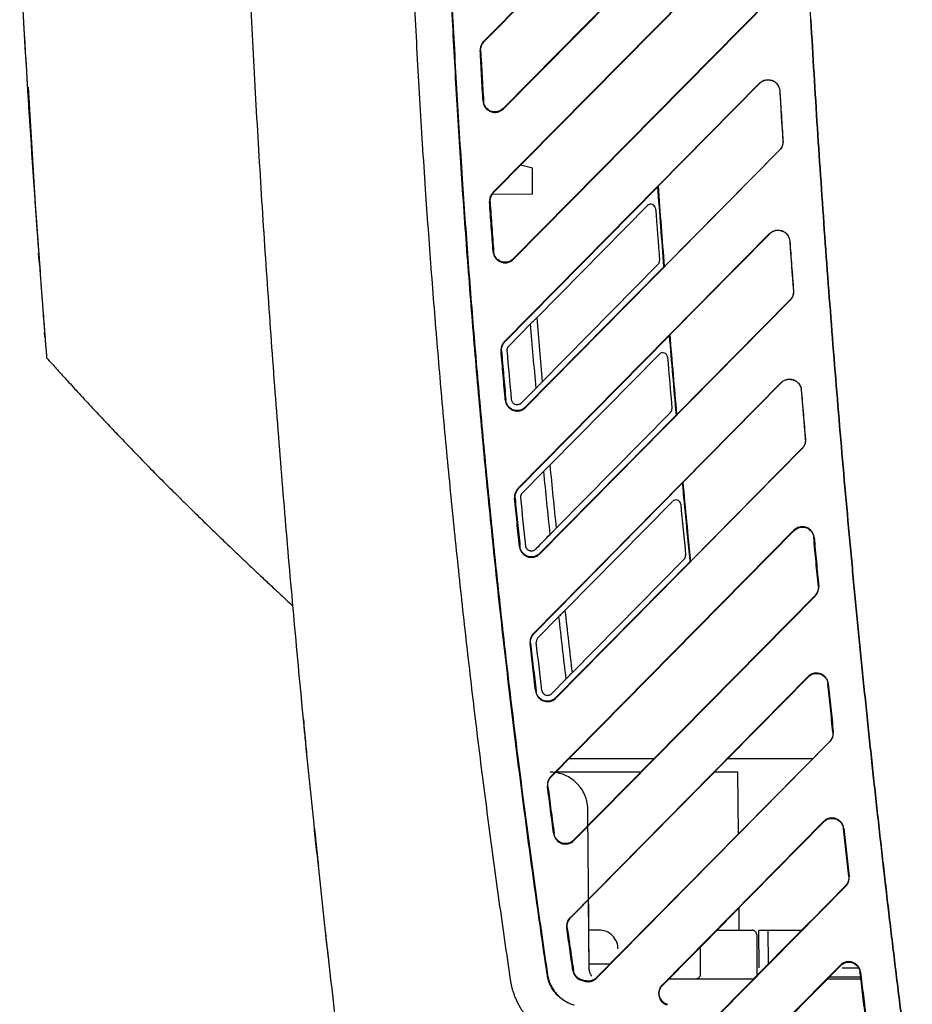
# Model space of a CAD drawing. Extents: x 51 to 741, y 25 to 594.
# Tile 69 of 77: x 456 to 480, y 297 to 323. Entities that reach past the tile are written whole.
import ezdxf

# ---------------------------------------------------------------- set-up
doc = ezdxf.new("R2010")
doc.units = 0
doc.layers.get('0').update_dxf_attribs({"linetype": 'CONTINUOUS'})

msp = doc.modelspace()

# ---------------------------------------------------------------- linework, layer by layer
at = {"color": 7, "linetype": 'Continuous'}
for p, q in [((468.486, 322.684), (475.415, 329.7)), ((475.422, 329.692), (468.495, 322.675)), ((469.004, 320.903), (475.913, 327.9)), ((475.92, 327.892), (469.013, 320.894)), ((468.735, 318.666), (475.6, 325.617)), ((475.607, 325.609), (468.744, 318.657)), ((469.272, 316.904), (476.11, 323.829)), ((476.117, 323.822), (469.281, 316.895)), ((468.486, 322.684), (468.495, 322.675)), ((468.408, 322.445), (468.395, 322.444)), ((456.372, 321.474), (456.581, 318.063)), ((469.04, 314.705), (475.825, 321.575)), ((473.135, 318.846), (475.828, 321.573)), ((475.825, 321.575), (475.828, 321.573)), ((476.363, 321.374), (476.36, 321.373)), ((468.472, 321.097), (468.485, 321.098)), ((469.004, 320.903), (469.013, 320.894)), ((476.448, 320.037), (476.445, 320.037)), ((476.358, 319.796), (469.604, 312.953)), ((476.355, 319.798), (473.298, 316.7)), ((476.358, 319.796), (476.355, 319.798)), ((469.787, 319.315), (469.471, 319.394)), ((469.787, 318.624), (469.787, 319.315)), ((473.12, 318.82), (469.049, 314.696)), ((473.12, 318.82), (473.135, 318.846)), ((469.787, 318.624), (468.71, 318.614)), ((468.735, 318.666), (468.744, 318.657)), ((468.657, 318.423), (468.644, 318.422)), ((469.9, 315.339), (472.846, 318.323)), ((469.4, 310.799), (476.093, 317.576)), ((473.445, 314.891), (476.095, 317.574)), ((476.093, 317.576), (476.095, 317.574)), ((476.63, 317.378), (476.627, 317.377)), ((456.647, 317.148), (456.69, 316.564)), ((456.673, 316.795), (456.654, 317.046)), ((468.74, 317.094), (468.753, 317.095)), ((456.668, 316.857), (456.668, 316.864)), ((469.272, 316.904), (469.281, 316.895)), ((473.13, 316.761), (470.045, 313.635)), ((473.166, 316.848), (473.166, 316.858)), ((469.595, 312.962), (473.283, 316.696)), ((473.298, 316.7), (473.283, 316.696)), ((476.728, 316.054), (476.724, 316.054)), ((476.638, 315.81), (469.981, 309.064)), ((476.636, 315.812), (473.629, 312.765)), ((476.638, 315.81), (476.636, 315.812)), ((469.159, 314.588), (469.737, 315.174)), ((456.822, 314.825), (456.813, 314.949)), ((473.431, 314.865), (473.445, 314.891)), ((456.822, 314.825), (456.822, 314.83)), ((469.04, 314.705), (469.049, 314.696)), ((473.431, 314.865), (469.409, 310.79)), ((468.963, 314.457), (468.95, 314.456)), ((470.249, 311.422), (473.162, 314.373)), ((456.866, 314.273), (456.866, 314.273)), ((469.811, 306.946), (476.398, 313.615)), ((473.792, 310.972), (476.4, 313.612)), ((476.398, 313.615), (476.4, 313.612)), ((469.882, 313.47), (469.486, 313.07)), ((476.935, 313.42), (476.932, 313.419)), ((469.064, 313.147), (469.077, 313.148)), ((469.595, 312.962), (469.604, 312.953)), ((473.459, 312.824), (470.416, 309.742)), ((469.972, 309.073), (473.613, 312.761)), ((473.629, 312.765), (473.613, 312.761)), ((477.045, 312.108), (477.041, 312.108)), ((476.955, 311.861), (470.41, 305.228)), ((476.953, 311.863), (473.995, 308.866)), ((476.955, 311.861), (476.953, 311.863)), ((469.518, 310.682), (470.087, 311.259)), ((473.779, 310.947), (473.792, 310.972)), ((469.4, 310.799), (469.409, 310.79)), ((473.779, 310.947), (469.82, 306.937)), ((469.323, 310.547), (469.31, 310.546)), ((470.65, 307.559), (473.514, 310.459)), ((470.273, 303.143), (476.74, 309.69)), ((476.747, 309.683), (470.282, 303.135)), ((476.747, 309.683), (476.74, 309.69)), ((477.276, 309.498), (477.266, 309.497)), ((469.442, 309.254), (469.454, 309.255)), ((469.972, 309.073), (469.981, 309.064)), ((473.823, 308.923), (470.84, 305.901)), ((473.859, 309.01), (473.859, 309.023)), ((470.401, 305.237), (473.979, 308.861)), ((473.995, 308.866), (473.979, 308.861)), ((477.388, 308.198), (477.397, 308.199)), ((470.879, 301.451), (477.301, 307.956)), ((477.308, 307.949), (470.888, 301.443)), ((477.308, 307.949), (477.301, 307.956)), ((469.93, 306.829), (470.49, 307.397)), ((469.811, 306.946), (469.82, 306.937)), ((469.735, 306.689), (469.722, 306.688)), ((470.681, 305.74), (470.292, 305.345)), ((470.784, 299.39), (477.116, 305.802)), ((477.123, 305.795), (470.792, 299.381)), ((477.123, 305.795), (477.116, 305.802)), ((477.652, 305.613), (477.643, 305.612)), ((469.871, 305.413), (469.883, 305.415)), ((470.401, 305.237), (470.41, 305.228)), ((477.776, 304.325), (477.785, 304.326)), ((477.697, 304.072), (471.49, 297.783)), ((472.999, 299.328), (477.69, 304.079)), ((477.697, 304.072), (477.69, 304.079)), ((473.019, 303.618), (470.728, 303.618)), ((477.235, 303.618), (474.975, 303.618)), ((470.273, 303.143), (470.282, 303.135)), ((472.664, 303.259), (470.405, 303.259)), ((475.249, 303.259), (474.621, 303.259)), ((475.263, 301.621), (475.249, 303.259)), ((470.197, 302.882), (470.185, 302.881)), ((473.232, 297.599), (477.528, 301.948)), ((477.535, 301.942), (474.938, 299.311)), ((477.535, 301.942), (477.528, 301.948)), ((470.35, 301.623), (470.362, 301.625)), ((478.063, 301.763), (478.054, 301.761)), ((470.879, 301.451), (470.888, 301.443)), ((478.119, 300.23), (474.775, 296.842)), ((477.179, 299.291), (478.113, 300.237)), ((478.119, 300.23), (478.113, 300.237)), ((478.198, 300.486), (478.208, 300.487)), ((471.295, 298.007), (471.278, 299.874)), ((475.285, 299.059), (475.28, 299.658)), ((470.768, 299.347), (470.763, 299.347)), ((470.784, 299.39), (470.792, 299.381)), ((471.479, 297.794), (472.994, 299.328)), ((472.999, 299.328), (472.994, 299.328)), ((474.943, 299.311), (473.242, 297.588)), ((474.765, 296.852), (477.174, 299.291)), ((474.943, 299.311), (474.938, 299.311)), ((477.179, 299.291), (477.174, 299.291)), ((479.295, 299.258), (479.277, 299.399)), ((464.28, 299.059), (464.28, 299.059)), ((470.711, 299.125), (470.696, 299.123)), ((471.561, 299.059), (471.285, 299.059)), ((474.695, 299.059), (475.624, 299.059)), ((475.749, 298.934), (475.749, 297.884)), ((475.815, 298.057), (475.806, 299.059)), ((475.806, 299.059), (476.056, 299.059)), ((476.056, 299.059), (476.945, 299.059)), ((474.25, 297.883), (474.256, 298.615)), ((470.176, 297.884), (470.185, 297.885)), ((470.861, 297.985), (470.877, 297.988)), ((476.518, 296.656), (477.973, 298.129)), ((477.982, 298.12), (476.528, 296.646)), ((477.982, 298.12), (477.973, 298.129)), ((478.508, 297.946), (478.495, 297.945)), ((471.087, 297.728), (471.091, 297.743)), ((471.087, 297.728), (471.179, 297.701)), ((471.183, 297.716), (471.091, 297.743)), ((471.183, 297.716), (471.179, 297.701)), ((471.479, 297.794), (471.49, 297.783)), ((474.125, 297.759), (473.411, 297.759)), ((478.518, 297.759), (477.627, 297.759)), ((478.512, 297.809), (477.676, 297.809)), ((478.512, 297.809), (477.676, 297.809)), ((473.232, 297.599), (473.242, 297.588))]:
    msp.add_line(p, q, dxfattribs=at)
at = {"color": 8, "linetype": 'Continuous'}
for p, q in [((476.064, 298.167), (476.056, 299.059)), ((471.836, 298.156), (471.293, 298.156)), ((478.025, 298.058), (478.457, 298.058)), ((475.661, 297.759), (474.125, 297.759))]:
    msp.add_line(p, q, dxfattribs=at)
at = {"color": 7, "linetype": 'Continuous'}
for centre, radius, start, end in [((472.935, 318.235), 0.125, 4.2915, 135.3673), ((871.689, 348.158), 399.75, 184.29145, 184.49073), ((473.041, 316.848), 0.125, 315.3673, 0), ((473.251, 314.285), 0.125, 4.8592, 135.3673), ((871.689, 348.158), 399.75, 184.85923, 185.05681), ((473.37, 312.911), 0.125, 315.3673, 5.0568), ((473.603, 310.372), 0.125, 5.4222, 135.3673), ((871.689, 348.158), 399.75, 185.42224, 185.61819), ((473.734, 309.01), 0.125, 315.3673, 0)]:
    msp.add_arc(centre, radius, start, end, dxfattribs=at)
for points, knots in [([(477.188, 323.263), (477.161, 323.752), (477.108, 324.728), (477.035, 326.193), (476.967, 327.658), (476.903, 329.124), (476.845, 330.589), (476.792, 332.055), (476.744, 333.521), (476.701, 334.987), (476.663, 336.453), (476.63, 337.919), (476.602, 339.385), (476.58, 340.851), (476.562, 342.317), (476.549, 343.784), (476.541, 345.25), (476.541, 346.227), (476.54, 346.716)], [0, 0, 0, 0, 0.062515, 0.125028, 0.187539, 0.250048, 0.312555, 0.37506, 0.437563, 0.500064, 0.562563, 0.62506, 0.687555, 0.750048, 0.812539, 0.875028, 0.937515, 1, 1, 1, 1]), ([(464.712, 295.32), (464.658, 295.768), (464.552, 296.664), (464.397, 298.009), (464.246, 299.354), (464.1, 300.701), (463.958, 302.048), (463.821, 303.396), (463.688, 304.745), (463.56, 306.095), (463.436, 307.445), (463.316, 308.797), (463.201, 310.149), (463.09, 311.502), (462.984, 312.855), (462.882, 314.209), (462.785, 315.564), (462.692, 316.92), (462.603, 318.276), (462.519, 319.633), (462.44, 320.99), (462.365, 322.348), (462.294, 323.707), (462.228, 325.066), (462.167, 326.426), (462.11, 327.787), (462.057, 329.148), (462.009, 330.509), (461.966, 331.871), (461.927, 333.234), (461.892, 334.597), (461.863, 335.96), (461.837, 337.324), (461.816, 338.689), (461.8, 340.054), (461.788, 341.419), (461.784, 342.329), (461.782, 342.784)], [0, 0, 0, 0, 0.028442, 0.056891, 0.085348, 0.113813, 0.142285, 0.170765, 0.199252, 0.227747, 0.25625, 0.28476, 0.313278, 0.341804, 0.370337, 0.398878, 0.427427, 0.455983, 0.484547, 0.513118, 0.541697, 0.570284, 0.598878, 0.62748, 0.65609, 0.684707, 0.713332, 0.741964, 0.770604, 0.799252, 0.827907, 0.85657, 0.885241, 0.913919, 0.942605, 0.971299, 1, 1, 1, 1]), ([(466.341, 340.409), (466.336, 340.008), (466.327, 339.205), (466.319, 338.001), (466.317, 336.797), (466.321, 335.594), (466.329, 334.39), (466.343, 333.187), (466.363, 331.984), (466.388, 330.781), (466.418, 329.578), (466.453, 328.375), (466.495, 327.172), (466.541, 325.97), (466.593, 324.767), (466.65, 323.565), (466.713, 322.363), (466.781, 321.161), (466.854, 319.959), (466.953, 318.454), (467.083, 316.647), (467.251, 314.538), (467.436, 312.43), (467.637, 310.325), (467.855, 308.223), (468.089, 306.122), (468.34, 304.023), (468.608, 301.926), (468.891, 299.831), (469.094, 298.437), (469.195, 297.739)], [0, 0, 0, 0, 0.028126, 0.056248, 0.084366, 0.112481, 0.140594, 0.168704, 0.196813, 0.22492, 0.253028, 0.281135, 0.309244, 0.337354, 0.365465, 0.393579, 0.421696, 0.449817, 0.477942, 0.506071, 0.555512, 0.604934, 0.65434, 0.703734, 0.753118, 0.802495, 0.851869, 0.901242, 0.950618, 1, 1, 1, 1]), ([(470.176, 297.884), (470.119, 298.272), (470.006, 299.046), (469.842, 300.21), (469.683, 301.373), (469.53, 302.537), (469.381, 303.702), (469.238, 304.867), (469.1, 306.033), (468.966, 307.2), (468.838, 308.367), (468.716, 309.534), (468.598, 310.702), (468.485, 311.871), (468.378, 313.04), (468.275, 314.21), (468.178, 315.38), (468.086, 316.551), (467.999, 317.722), (467.892, 319.254), (467.772, 321.145), (467.649, 323.397), (467.544, 325.649), (467.458, 327.902), (467.392, 330.156), (467.344, 332.41), (467.316, 334.665), (467.305, 336.92), (467.314, 338.423), (467.319, 339.175)], [0, 0, 0, 0, 0.028355, 0.056705, 0.085051, 0.113395, 0.141735, 0.170073, 0.19841, 0.226746, 0.255081, 0.283416, 0.311752, 0.340088, 0.368427, 0.396768, 0.425111, 0.453458, 0.481808, 0.510163, 0.564607, 0.619038, 0.673458, 0.727874, 0.782287, 0.836702, 0.891124, 0.945555, 1, 1, 1, 1]), ([(467.328, 339.175), (467.325, 338.777), (467.319, 337.981), (467.317, 336.787), (467.321, 335.593), (467.329, 334.399), (467.343, 333.206), (467.362, 332.012), (467.387, 330.819), (467.417, 329.626), (467.452, 328.433), (467.493, 327.24), (467.539, 326.047), (467.59, 324.855), (467.646, 323.663), (467.708, 322.47), (467.776, 321.278), (467.848, 320.087), (467.946, 318.589), (468.075, 316.786), (468.243, 314.679), (468.427, 312.573), (468.628, 310.47), (468.845, 308.368), (469.079, 306.267), (469.33, 304.169), (469.597, 302.073), (469.881, 299.978), (470.083, 298.583), (470.185, 297.885)], [0, 0, 0, 0, 0.028825, 0.057646, 0.086463, 0.115277, 0.144089, 0.172898, 0.201706, 0.230514, 0.259321, 0.288128, 0.316936, 0.345746, 0.374558, 0.403372, 0.43219, 0.461012, 0.489838, 0.540872, 0.591894, 0.642907, 0.693913, 0.744917, 0.79592, 0.846927, 0.897941, 0.948964, 1, 1, 1, 1]), ([(456.15, 324.988), (456.174, 324.552), (456.222, 323.68), (456.299, 322.373), (456.38, 321.067), (456.465, 319.76), (456.553, 318.454), (456.616, 317.583), (456.647, 317.148)], [0, 0, 0, 0, 0.166695, 0.333376, 0.500047, 0.666706, 0.833357, 1, 1, 1, 1]), ([(477.188, 323.263), (477.216, 322.783), (477.272, 321.822), (477.362, 320.381), (477.458, 318.94), (477.559, 317.5), (477.665, 316.06), (477.776, 314.619), (477.893, 313.18), (478.015, 311.74), (478.142, 310.301), (478.274, 308.862), (478.412, 307.423), (478.554, 305.985), (478.703, 304.547), (478.856, 303.109), (479.014, 301.672), (479.178, 300.235), (479.347, 298.799), (479.522, 297.363), (479.701, 295.927), (479.825, 294.971), (479.887, 294.493)], [0, 0, 0, 0, 0.049946, 0.099897, 0.149854, 0.199817, 0.249786, 0.29976, 0.34974, 0.399726, 0.449717, 0.499714, 0.549717, 0.599726, 0.64974, 0.69976, 0.749786, 0.799817, 0.849854, 0.899897, 0.949946, 1, 1, 1, 1]), ([(479.887, 294.493), (479.825, 294.971), (479.701, 295.927), (479.522, 297.363), (479.347, 298.799), (479.178, 300.235), (479.014, 301.672), (478.856, 303.109), (478.703, 304.547), (478.554, 305.985), (478.412, 307.423), (478.274, 308.862), (478.142, 310.301), (478.015, 311.74), (477.893, 313.18), (477.776, 314.619), (477.665, 316.06), (477.559, 317.5), (477.458, 318.94), (477.362, 320.381), (477.272, 321.822), (477.216, 322.783), (477.188, 323.263)], [0, 0, 0, 0, 0.050054, 0.100103, 0.150146, 0.200183, 0.250214, 0.30024, 0.35026, 0.400274, 0.450283, 0.500286, 0.550283, 0.600274, 0.65026, 0.70024, 0.750214, 0.800183, 0.850146, 0.900103, 0.950054, 1, 1, 1, 1]), ([(468.486, 322.684), (468.477, 322.674), (468.459, 322.655), (468.438, 322.623), (468.42, 322.589), (468.407, 322.553), (468.399, 322.517), (468.394, 322.481), (468.395, 322.456), (468.395, 322.444)], [0, 0, 0, 0, 0.149397, 0.296611, 0.441646, 0.5845, 0.725176, 0.863676, 1, 1, 1, 1]), ([(468.472, 321.097), (468.458, 321.322), (468.432, 321.771), (468.407, 322.22), (468.395, 322.444)], [0, 0, 0, 0, 0.5, 1, 1, 1, 1]), ([(475.825, 321.575), (475.836, 321.585), (475.856, 321.604), (475.891, 321.627), (475.929, 321.646), (475.978, 321.662), (476.04, 321.671), (476.107, 321.665), (476.179, 321.644), (476.252, 321.602), (476.312, 321.533), (476.352, 321.455), (476.359, 321.401), (476.363, 321.374)], [0, 0, 0, 0, 0.0589344, 0.1168413, 0.1747997, 0.2338862, 0.3313559, 0.4292031, 0.5121947, 0.6423347, 0.7728255, 0.8863256, 1, 1, 1, 1]), ([(475.828, 321.573), (475.837, 321.581), (475.856, 321.599), (475.889, 321.622), (475.949, 321.653), (476.046, 321.674), (476.152, 321.653), (476.23, 321.611), (476.283, 321.564), (476.323, 321.506), (476.351, 321.442), (476.357, 321.396), (476.36, 321.373)], [0, 0, 0, 0, 0.0524682, 0.1083713, 0.1677081, 0.3394257, 0.5111345, 0.6102649, 0.7087109, 0.8064782, 0.9035727, 1, 1, 1, 1]), ([(476.363, 321.374), (476.377, 321.151), (476.404, 320.705), (476.433, 320.26), (476.448, 320.037)], [0, 0, 0, 0, 0.5, 1, 1, 1, 1]), ([(468.472, 321.097), (468.473, 321.084), (468.475, 321.058), (468.486, 321.018), (468.501, 320.979), (468.523, 320.941), (468.55, 320.905), (468.584, 320.872), (468.624, 320.844), (468.669, 320.821), (468.736, 320.8), (468.819, 320.796), (468.902, 320.818), (468.966, 320.851), (468.998, 320.88), (469.013, 320.894)], [0, 0, 0, 0, 0.053738, 0.109571, 0.167502, 0.227529, 0.289653, 0.353874, 0.420192, 0.488607, 0.563948, 0.708684, 0.820552, 0.917665, 1, 1, 1, 1]), ([(469.004, 320.903), (468.967, 320.865), (468.919, 320.837), (468.817, 320.809), (468.762, 320.809), (468.66, 320.836), (468.612, 320.863), (468.537, 320.937), (468.509, 320.984), (468.495, 321.035)], [0, 0, 0, 0, 0.25, 0.25, 0.5, 0.5, 0.75, 0.75, 1, 1, 1, 1]), ([(476.445, 320.037), (476.445, 320.025), (476.446, 320.001), (476.441, 319.965), (476.433, 319.929), (476.42, 319.893), (476.403, 319.859), (476.382, 319.827), (476.364, 319.808), (476.355, 319.798)], [0, 0, 0, 0, 0.13636, 0.274881, 0.415567, 0.558419, 0.70344, 0.850633, 1, 1, 1, 1]), ([(476.448, 320.037), (476.448, 320.027), (476.449, 320.005), (476.446, 319.973), (476.44, 319.941), (476.427, 319.899), (476.403, 319.847), (476.373, 319.813), (476.358, 319.796)], [0, 0, 0, 0, 0.121858, 0.242789, 0.36409, 0.487042, 0.742785, 1, 1, 1, 1]), ([(473.283, 316.696), (473.255, 317.05), (473.199, 317.758), (473.147, 318.466), (473.12, 318.82)], [0, 0, 0, 0, 0.5, 1, 1, 1, 1]), ([(468.735, 318.666), (468.726, 318.656), (468.708, 318.637), (468.686, 318.604), (468.668, 318.569), (468.655, 318.533), (468.647, 318.496), (468.643, 318.459), (468.644, 318.434), (468.644, 318.422)], [0, 0, 0, 0, 0.149366, 0.296561, 0.441585, 0.58444, 0.725126, 0.863646, 1, 1, 1, 1]), ([(468.74, 317.094), (468.724, 317.315), (468.691, 317.758), (468.66, 318.2), (468.644, 318.422)], [0, 0, 0, 0, 0.5, 1, 1, 1, 1]), ([(456.581, 318.063), (456.584, 318.032), (456.588, 317.967), (456.595, 317.87), (456.603, 317.77), (456.61, 317.668), (456.618, 317.565), (456.626, 317.463), (456.633, 317.363), (456.64, 317.266), (456.651, 317.112), (456.661, 316.965), (456.666, 316.88), (456.668, 316.857), (456.668, 316.856), (456.668, 316.855)], [0, 0, 0, 0, 0.043056, 0.089275, 0.138625, 0.191083, 0.246641, 0.305306, 0.367101, 0.432068, 0.50027, 0.709872, 0.863799, 0.961111, 1, 1, 1, 1]), ([(476.093, 317.576), (476.103, 317.586), (476.124, 317.605), (476.159, 317.628), (476.197, 317.647), (476.237, 317.66), (476.278, 317.668), (476.345, 317.672), (476.429, 317.655), (476.517, 317.604), (476.578, 317.536), (476.618, 317.459), (476.626, 317.405), (476.63, 317.378)], [0, 0, 0, 0, 0.059199, 0.117365, 0.175582, 0.23493, 0.292916, 0.351259, 0.511568, 0.641972, 0.772756, 0.886292, 1, 1, 1, 1]), ([(476.095, 317.574), (476.104, 317.582), (476.123, 317.6), (476.156, 317.623), (476.217, 317.654), (476.312, 317.674), (476.418, 317.655), (476.495, 317.613), (476.549, 317.566), (476.589, 317.51), (476.618, 317.446), (476.624, 317.4), (476.627, 317.377)], [0, 0, 0, 0, 0.05272, 0.108892, 0.168516, 0.339646, 0.510767, 0.610154, 0.708765, 0.806606, 0.903682, 1, 1, 1, 1]), ([(476.63, 317.378), (476.646, 317.157), (476.678, 316.716), (476.711, 316.275), (476.728, 316.054)], [0, 0, 0, 0, 0.5, 1, 1, 1, 1]), ([(468.74, 317.094), (468.741, 317.081), (468.744, 317.055), (468.755, 317.016), (468.771, 316.977), (468.793, 316.939), (468.821, 316.903), (468.855, 316.871), (468.894, 316.844), (468.94, 316.821), (469.006, 316.801), (469.088, 316.798), (469.17, 316.819), (469.234, 316.852), (469.266, 316.881), (469.281, 316.895)], [0, 0, 0, 0, 0.0536527, 0.1094458, 0.1673796, 0.2274544, 0.2896704, 0.3540273, 0.4205252, 0.4891638, 0.5648527, 0.707362, 0.8193967, 0.9169502, 1, 1, 1, 1]), ([(469.272, 316.904), (469.235, 316.866), (469.187, 316.839), (469.085, 316.81), (469.03, 316.81), (468.928, 316.837), (468.88, 316.864), (468.805, 316.938), (468.777, 316.986), (468.763, 317.037)], [0, 0, 0, 0, 0.25, 0.25, 0.5, 0.5, 0.75, 0.75, 1, 1, 1, 1]), ([(456.674, 316.773), (456.678, 316.73), (456.684, 316.644), (456.693, 316.519), (456.702, 316.395), (456.711, 316.274), (456.72, 316.156), (456.729, 316.041), (456.738, 315.928), (456.746, 315.818), (456.754, 315.712), (456.763, 315.599), (456.778, 315.4), (456.795, 315.172), (456.813, 314.939), (456.826, 314.778), (456.836, 314.651), (456.844, 314.551), (456.851, 314.466), (456.856, 314.396), (456.861, 314.341), (456.864, 314.302), (456.866, 314.277), (456.866, 314.274), (456.866, 314.273)], [0, 0, 0, 0, 0.028571, 0.057144, 0.085719, 0.114297, 0.142878, 0.171461, 0.200045, 0.228631, 0.257217, 0.285802, 0.321631, 0.428512, 0.499701, 0.571992, 0.625479, 0.678976, 0.73248, 0.785989, 0.839497, 0.893001, 0.9465, 1, 1, 1, 1]), ([(476.724, 316.054), (476.725, 316.042), (476.726, 316.018), (476.722, 315.981), (476.714, 315.944), (476.701, 315.908), (476.684, 315.874), (476.662, 315.841), (476.645, 315.822), (476.636, 315.812)], [0, 0, 0, 0, 0.136382, 0.274918, 0.41561, 0.558462, 0.703476, 0.850654, 1, 1, 1, 1]), ([(476.728, 316.054), (476.728, 316.043), (476.729, 316.022), (476.726, 315.989), (476.72, 315.957), (476.708, 315.914), (476.683, 315.862), (476.653, 315.827), (476.638, 315.81)], [0, 0, 0, 0, 0.121887, 0.242815, 0.364113, 0.487094, 0.742811, 1, 1, 1, 1]), ([(456.757, 315.673), (456.759, 315.646), (456.778, 315.39), (456.799, 315.121), (456.804, 315.056), (456.807, 315.023)], [0, 0, 0, 0, 0.056074, 0.528542, 1, 1, 1, 1]), ([(469.9, 315.339), (469.891, 315.33), (469.871, 315.31), (469.842, 315.281), (469.809, 315.247), (469.773, 315.21), (469.748, 315.186), (469.737, 315.174)], [0, 0, 0, 0, 0.165226, 0.332101, 0.499869, 0.754488, 1, 1, 1, 1]), ([(469.9, 315.339), (469.924, 315.055), (469.97, 314.487), (470.02, 313.919), (470.045, 313.635)], [0, 0, 0, 0, 0.4999999, 1, 1, 1, 1]), ([(469.04, 314.705), (469.031, 314.695), (469.013, 314.675), (468.991, 314.642), (468.973, 314.606), (468.96, 314.569), (468.952, 314.531), (468.948, 314.494), (468.949, 314.469), (468.95, 314.456)], [0, 0, 0, 0, 0.149332, 0.296504, 0.441517, 0.584371, 0.725069, 0.863611, 1, 1, 1, 1]), ([(473.613, 312.761), (473.582, 313.111), (473.52, 313.813), (473.461, 314.514), (473.431, 314.865)], [0, 0, 0, 0, 0.5, 1, 1, 1, 1]), ([(469.064, 313.147), (469.045, 313.365), (469.006, 313.801), (468.969, 314.238), (468.95, 314.456)], [0, 0, 0, 0, 0.5, 1, 1, 1, 1]), ([(469.116, 314.47), (469.116, 314.478), (469.115, 314.493), (469.119, 314.516), (469.125, 314.537), (469.134, 314.557), (469.146, 314.574), (469.154, 314.584), (469.159, 314.588)], [0, 0, 0, 0, 0.164435, 0.330496, 0.497359, 0.664525, 0.831935, 1, 1, 1, 1]), ([(456.866, 314.273), (456.911, 314.223), (457.011, 314.112), (457.229, 313.872), (457.508, 313.566), (457.831, 313.215), (458.198, 312.82), (458.584, 312.41), (458.982, 311.994), (459.36, 311.604), (459.739, 311.218), (460.09, 310.864), (460.386, 310.571), (460.597, 310.362), (460.805, 310.157), (461.008, 309.959), (461.199, 309.773), (461.454, 309.525), (461.756, 309.236), (462.054, 308.952), (462.316, 308.704), (462.531, 308.502), (462.707, 308.336), (462.803, 308.247), (462.976, 308.085), (463.161, 307.911), (463.354, 307.731), (463.416, 307.673)], [0, 0, 0, 0, 0.086935, 0.194115, 0.288655, 0.370584, 0.43986, 0.496413, 0.530482, 0.558026, 0.580142, 0.597264, 0.604298, 0.61063, 0.616432, 0.622037, 0.627913, 0.634477, 0.650775, 0.675434, 0.707671, 0.747849, 0.796118, 0.85509, 0.914984, 0.972725, 1, 1, 1, 1]), ([(469.882, 313.47), (469.889, 313.478), (469.904, 313.493), (469.929, 313.518), (469.953, 313.543), (469.977, 313.567), (470.002, 313.592), (470.025, 313.615), (470.04, 313.631), (470.045, 313.635)], [0, 0, 0, 0, 0.148313, 0.31082, 0.487058, 0.598083, 0.736925, 0.920488, 1, 1, 1, 1]), ([(476.398, 313.615), (476.408, 313.624), (476.429, 313.644), (476.464, 313.667), (476.501, 313.685), (476.559, 313.705), (476.64, 313.714), (476.736, 313.691), (476.821, 313.644), (476.882, 313.577), (476.922, 313.5), (476.931, 313.447), (476.935, 313.42)], [0, 0, 0, 0, 0.059164, 0.117307, 0.1755, 0.234812, 0.372808, 0.511179, 0.641808, 0.772797, 0.886313, 1, 1, 1, 1]), ([(476.4, 313.612), (476.407, 313.619), (476.43, 313.641), (476.488, 313.679), (476.596, 313.714), (476.714, 313.699), (476.804, 313.65), (476.858, 313.6), (476.897, 313.543), (476.923, 313.482), (476.929, 313.44), (476.932, 313.419)], [0, 0, 0, 0, 0.038017, 0.136032, 0.293577, 0.5099, 0.618977, 0.722525, 0.820544, 0.913035, 1, 1, 1, 1]), ([(476.935, 313.42), (476.953, 313.201), (476.989, 312.764), (477.026, 312.327), (477.045, 312.108)], [0, 0, 0, 0, 0.5, 1, 1, 1, 1]), ([(469.064, 313.147), (469.066, 313.134), (469.069, 313.108), (469.08, 313.069), (469.096, 313.031), (469.119, 312.994), (469.147, 312.959), (469.181, 312.927), (469.22, 312.9), (469.266, 312.878), (469.332, 312.859), (469.412, 312.856), (469.495, 312.877), (469.558, 312.91), (469.59, 312.939), (469.604, 312.953)], [0, 0, 0, 0, 0.053572, 0.109329, 0.167272, 0.2274, 0.289713, 0.354213, 0.420897, 0.489767, 0.563608, 0.707735, 0.81943, 0.916859, 1, 1, 1, 1]), ([(469.595, 312.962), (469.558, 312.924), (469.511, 312.896), (469.409, 312.868), (469.354, 312.868), (469.251, 312.894), (469.204, 312.922), (469.128, 312.996), (469.101, 313.043), (469.087, 313.094)], [0, 0, 0, 0, 0.25, 0.25, 0.5, 0.5, 0.75, 0.75, 1, 1, 1, 1]), ([(469.486, 313.07), (469.481, 313.064), (469.468, 313.053), (469.446, 313.039), (469.416, 313.028), (469.381, 313.023), (469.343, 313.028), (469.307, 313.042), (469.275, 313.065), (469.251, 313.094), (469.235, 313.127), (469.232, 313.15), (469.23, 313.162)], [0, 0, 0, 0, 0.067008, 0.149822, 0.248555, 0.372189, 0.49745, 0.62377, 0.735284, 0.833519, 0.920702, 1, 1, 1, 1]), ([(477.041, 312.108), (477.042, 312.096), (477.043, 312.071), (477.039, 312.034), (477.032, 311.997), (477.019, 311.961), (477.001, 311.926), (476.98, 311.893), (476.962, 311.873), (476.953, 311.863)], [0, 0, 0, 0, 0.136405, 0.274957, 0.415657, 0.558509, 0.703515, 0.850677, 1, 1, 1, 1]), ([(477.045, 312.108), (477.045, 312.097), (477.046, 312.076), (477.044, 312.043), (477.038, 312.01), (477.025, 311.967), (477.001, 311.914), (476.97, 311.879), (476.955, 311.861)], [0, 0, 0, 0, 0.121916, 0.242843, 0.364138, 0.487149, 0.742838, 1, 1, 1, 1]), ([(470.249, 311.422), (470.239, 311.413), (470.22, 311.394), (470.191, 311.365), (470.159, 311.331), (470.123, 311.294), (470.099, 311.27), (470.087, 311.259)], [0, 0, 0, 0, 0.165196, 0.332083, 0.499883, 0.754281, 1, 1, 1, 1]), ([(470.249, 311.422), (470.276, 311.142), (470.331, 310.582), (470.388, 310.022), (470.416, 309.742)], [0, 0, 0, 0, 0.5, 1, 1, 1, 1]), ([(469.4, 310.799), (469.39, 310.789), (469.372, 310.769), (469.349, 310.734), (469.332, 310.698), (469.319, 310.66), (469.311, 310.622), (469.307, 310.584), (469.309, 310.558), (469.31, 310.546)], [0, 0, 0, 0, 0.149294, 0.296441, 0.44144, 0.584295, 0.725005, 0.863573, 1, 1, 1, 1]), ([(473.979, 308.861), (473.945, 309.209), (473.877, 309.904), (473.811, 310.599), (473.779, 310.947)], [0, 0, 0, 0, 0.5, 1, 1, 1, 1]), ([(469.442, 309.254), (469.419, 309.469), (469.375, 309.9), (469.331, 310.33), (469.31, 310.546)], [0, 0, 0, 0, 0.5, 1, 1, 1, 1]), ([(469.476, 310.562), (469.475, 310.57), (469.474, 310.585), (469.478, 310.608), (469.484, 310.63), (469.493, 310.65), (469.505, 310.668), (469.514, 310.677), (469.518, 310.682)], [0, 0, 0, 0, 0.162402, 0.327211, 0.493661, 0.661262, 0.829922, 1, 1, 1, 1]), ([(470.256, 309.579), (470.263, 309.587), (470.279, 309.603), (470.304, 309.629), (470.327, 309.651), (470.35, 309.675), (470.371, 309.696), (470.394, 309.72), (470.409, 309.734), (470.416, 309.742)], [0, 0, 0, 0, 0.165886, 0.332769, 0.499693, 0.58346, 0.749385, 0.870023, 1, 1, 1, 1]), ([(477.276, 309.498), (477.274, 309.511), (477.271, 309.537), (477.26, 309.575), (477.244, 309.613), (477.221, 309.65), (477.193, 309.685), (477.16, 309.716), (477.12, 309.743), (477.077, 309.764), (477.011, 309.783), (476.931, 309.787), (476.848, 309.765), (476.786, 309.732), (476.754, 309.704), (476.74, 309.69)], [0, 0, 0, 0, 0.053573, 0.109335, 0.167286, 0.227428, 0.28976, 0.354285, 0.421002, 0.489913, 0.558008, 0.707792, 0.820113, 0.917525, 1, 1, 1, 1]), ([(476.747, 309.683), (476.784, 309.721), (476.831, 309.749), (476.934, 309.777), (476.989, 309.777), (477.091, 309.751), (477.139, 309.723), (477.215, 309.649), (477.242, 309.601), (477.257, 309.55)], [0, 0, 0, 0, 0.25, 0.25, 0.5, 0.5, 0.75, 0.75, 1, 1, 1, 1]), ([(477.388, 308.198), (477.367, 308.415), (477.326, 308.848), (477.286, 309.281), (477.266, 309.497)], [0, 0, 0, 0, 0.5, 1, 1, 1, 1]), ([(477.276, 309.498), (477.296, 309.282), (477.336, 308.849), (477.377, 308.416), (477.397, 308.199)], [0, 0, 0, 0, 0.5, 1, 1, 1, 1]), ([(469.442, 309.254), (469.443, 309.241), (469.447, 309.215), (469.459, 309.177), (469.475, 309.139), (469.498, 309.103), (469.526, 309.068), (469.56, 309.037), (469.6, 309.01), (469.675, 308.975), (469.783, 308.962), (469.89, 308.995), (469.95, 309.034), (469.974, 309.057), (469.981, 309.064)], [0, 0, 0, 0, 0.053586, 0.109406, 0.16746, 0.227749, 0.290271, 0.355028, 0.422019, 0.491244, 0.702864, 0.858576, 0.957754, 1, 1, 1, 1]), ([(469.972, 309.073), (469.935, 309.036), (469.888, 309.008), (469.786, 308.98), (469.731, 308.979), (469.628, 309.006), (469.581, 309.033), (469.505, 309.108), (469.478, 309.155), (469.463, 309.206)], [0, 0, 0, 0, 0.25, 0.25, 0.5, 0.5, 0.75, 0.75, 1, 1, 1, 1]), ([(469.756, 309.137), (469.747, 309.137), (469.73, 309.138), (469.706, 309.145), (469.683, 309.155), (469.664, 309.168), (469.647, 309.183), (469.633, 309.2), (469.623, 309.218), (469.615, 309.235), (469.61, 309.253), (469.608, 309.265), (469.607, 309.271)], [0, 0, 0, 0, 0.140162, 0.270519, 0.391264, 0.502641, 0.604962, 0.698629, 0.784165, 0.862259, 0.933813, 1, 1, 1, 1]), ([(469.863, 309.181), (469.858, 309.177), (469.847, 309.166), (469.825, 309.152), (469.794, 309.139), (469.77, 309.138), (469.756, 309.137)], [0, 0, 0, 0, 0.154896, 0.373121, 0.654698, 1, 1, 1, 1]), ([(477.308, 307.949), (477.318, 307.959), (477.336, 307.979), (477.358, 308.013), (477.376, 308.049), (477.388, 308.086), (477.396, 308.124), (477.4, 308.162), (477.398, 308.187), (477.397, 308.199)], [0, 0, 0, 0, 0.149298, 0.296444, 0.441441, 0.584293, 0.725001, 0.863569, 1, 1, 1, 1]), ([(470.65, 307.559), (470.641, 307.549), (470.622, 307.53), (470.593, 307.502), (470.563, 307.47), (470.527, 307.435), (470.503, 307.41), (470.49, 307.397)], [0, 0, 0, 0, 0.16516, 0.33206, 0.499891, 0.724186, 1, 1, 1, 1]), ([(470.65, 307.559), (470.681, 307.282), (470.743, 306.73), (470.808, 306.177), (470.84, 305.901)], [0, 0, 0, 0, 0.4999998, 1, 1, 1, 1]), ([(469.811, 306.946), (469.803, 306.937), (469.786, 306.919), (469.766, 306.889), (469.749, 306.857), (469.736, 306.824), (469.726, 306.79), (469.721, 306.756), (469.719, 306.721), (469.721, 306.699), (469.722, 306.688)], [0, 0, 0, 0, 0.130715, 0.259795, 0.387241, 0.513054, 0.637236, 0.759786, 0.880707, 1, 1, 1, 1]), ([(469.93, 306.829), (469.925, 306.824), (469.916, 306.814), (469.906, 306.796), (469.896, 306.773), (469.888, 306.743), (469.887, 306.719), (469.887, 306.707)], [0, 0, 0, 0, 0.167555, 0.333108, 0.500526, 0.753082, 1, 1, 1, 1]), ([(469.871, 305.413), (469.846, 305.625), (469.795, 306.05), (469.746, 306.475), (469.722, 306.688)], [0, 0, 0, 0, 0.5, 1, 1, 1, 1]), ([(470.681, 305.74), (470.689, 305.748), (470.704, 305.764), (470.729, 305.789), (470.752, 305.811), (470.774, 305.834), (470.795, 305.855), (470.818, 305.879), (470.833, 305.893), (470.84, 305.901)], [0, 0, 0, 0, 0.168174, 0.335082, 0.499685, 0.582975, 0.749365, 0.869866, 1, 1, 1, 1]), ([(477.652, 305.613), (477.65, 305.625), (477.647, 305.651), (477.636, 305.689), (477.619, 305.727), (477.597, 305.763), (477.569, 305.798), (477.535, 305.829), (477.495, 305.855), (477.421, 305.89), (477.314, 305.904), (477.206, 305.87), (477.147, 305.831), (477.123, 305.809), (477.116, 305.802)], [0, 0, 0, 0, 0.053612, 0.109447, 0.167504, 0.227786, 0.290292, 0.355024, 0.421983, 0.491168, 0.703569, 0.859583, 0.958536, 1, 1, 1, 1]), ([(477.123, 305.795), (477.161, 305.833), (477.208, 305.86), (477.31, 305.889), (477.365, 305.889), (477.468, 305.862), (477.516, 305.835), (477.591, 305.76), (477.619, 305.713), (477.633, 305.662)], [0, 0, 0, 0, 0.25, 0.25, 0.5, 0.5, 0.75, 0.75, 1, 1, 1, 1]), ([(477.776, 304.325), (477.753, 304.539), (477.708, 304.968), (477.665, 305.397), (477.643, 305.612)], [0, 0, 0, 0, 0.5, 1, 1, 1, 1]), ([(477.652, 305.613), (477.674, 305.398), (477.718, 304.969), (477.763, 304.54), (477.785, 304.326)], [0, 0, 0, 0, 0.5, 1, 1, 1, 1]), ([(469.871, 305.413), (469.873, 305.401), (469.877, 305.375), (469.889, 305.337), (469.906, 305.3), (469.928, 305.264), (469.957, 305.23), (469.991, 305.199), (470.031, 305.173), (470.105, 305.139), (470.211, 305.126), (470.318, 305.159), (470.377, 305.198), (470.402, 305.221), (470.41, 305.228)], [0, 0, 0, 0, 0.053504, 0.109286, 0.167348, 0.22769, 0.290311, 0.355211, 0.422391, 0.491849, 0.700817, 0.855515, 0.955367, 1, 1, 1, 1]), ([(470.401, 305.237), (470.364, 305.199), (470.316, 305.172), (470.214, 305.144), (470.159, 305.143), (470.057, 305.17), (470.009, 305.197), (469.934, 305.272), (469.906, 305.319), (469.892, 305.37)], [0, 0, 0, 0, 0.25, 0.25, 0.5, 0.5, 0.75, 0.75, 1, 1, 1, 1]), ([(470.036, 305.433), (470.037, 305.426), (470.039, 305.412), (470.047, 305.393), (470.058, 305.372), (470.074, 305.351), (470.1, 305.327), (470.138, 305.305), (470.169, 305.302), (470.185, 305.301)], [0, 0, 0, 0, 0.07787, 0.159866, 0.249313, 0.371718, 0.501, 0.739864, 1, 1, 1, 1]), ([(470.185, 305.301), (470.195, 305.302), (470.215, 305.303), (470.244, 305.312), (470.269, 305.325), (470.284, 305.339), (470.292, 305.345)], [0, 0, 0, 0, 0.271662, 0.52551, 0.766402, 1, 1, 1, 1]), ([(463.697, 304.659), (463.693, 304.701), (463.688, 304.755), (463.687, 304.759), (463.687, 304.759)], [0, 0, 0, 0, 0.780074, 1, 1, 1, 1]), ([(463.697, 304.659), (463.697, 304.659), (463.697, 304.658), (463.698, 304.651), (463.699, 304.64), (463.701, 304.624), (463.703, 304.603), (463.705, 304.579), (463.707, 304.558), (463.708, 304.548)], [0, 0, 0, 0, 0.140621, 0.281977, 0.424075, 0.566921, 0.71052, 0.854878, 1, 1, 1, 1]), ([(463.795, 303.664), (463.786, 303.756), (463.777, 303.845), (463.76, 304.02), (463.751, 304.104), (463.736, 304.258), (463.729, 304.33), (463.717, 304.453), (463.712, 304.506), (463.708, 304.548)], [0, 0, 0, 0, 0.25, 0.25, 0.5, 0.5, 0.75, 0.75, 1, 1, 1, 1]), ([(477.697, 304.072), (477.706, 304.082), (477.724, 304.103), (477.747, 304.137), (477.764, 304.173), (477.777, 304.211), (477.785, 304.249), (477.788, 304.288), (477.786, 304.313), (477.785, 304.326)], [0, 0, 0, 0, 0.149271, 0.296399, 0.441388, 0.584239, 0.724956, 0.863542, 1, 1, 1, 1]), ([(470.273, 303.143), (470.265, 303.134), (470.248, 303.116), (470.227, 303.085), (470.21, 303.053), (470.197, 303.019), (470.188, 302.985), (470.183, 302.95), (470.181, 302.915), (470.183, 302.892), (470.185, 302.881)], [0, 0, 0, 0, 0.130674, 0.259725, 0.387154, 0.512961, 0.637149, 0.759717, 0.880667, 1, 1, 1, 1]), ([(470.197, 302.882), (470.191, 302.928), (470.196, 302.975), (470.225, 303.062), (470.25, 303.102), (470.282, 303.135)], [0, 0, 0, 0, 0.5, 0.5, 1, 1, 1, 1]), ([(471.257, 302.268), (471.257, 302.29), (471.255, 302.334), (471.247, 302.4), (471.236, 302.464), (471.221, 302.527), (471.202, 302.589), (471.164, 302.689), (471.092, 302.824), (470.965, 302.974), (470.814, 303.098), (470.661, 303.18), (470.518, 303.228), (470.389, 303.255), (470.302, 303.258), (470.257, 303.259)], [0, 0, 0, 0, 0.042577, 0.084616, 0.126275, 0.167717, 0.209109, 0.250615, 0.374884, 0.500165, 0.625082, 0.748675, 0.832079, 0.915362, 1, 1, 1, 1]), ([(470.35, 301.623), (470.322, 301.832), (470.266, 302.252), (470.212, 302.671), (470.185, 302.881)], [0, 0, 0, 0, 0.5, 1, 1, 1, 1]), ([(478.063, 301.763), (478.061, 301.775), (478.058, 301.8), (478.046, 301.838), (478.029, 301.876), (478.007, 301.912), (477.978, 301.946), (477.944, 301.977), (477.905, 302.003), (477.831, 302.037), (477.725, 302.05), (477.619, 302.017), (477.559, 301.978), (477.535, 301.955), (477.528, 301.948)], [0, 0, 0, 0, 0.053557, 0.109366, 0.167428, 0.227744, 0.290315, 0.355141, 0.422224, 0.491565, 0.702162, 0.857488, 0.956904, 1, 1, 1, 1]), ([(477.535, 301.942), (477.572, 301.979), (477.619, 302.007), (477.722, 302.035), (477.777, 302.036), (477.88, 302.009), (477.927, 301.982), (478.003, 301.907), (478.031, 301.86), (478.045, 301.808)], [0, 0, 0, 0, 0.25, 0.25, 0.5, 0.5, 0.75, 0.75, 1, 1, 1, 1]), ([(463.989, 301.759), (463.989, 301.759), (463.99, 301.753), (463.992, 301.728), (463.994, 301.709), (464, 301.659), (464.003, 301.628), (464.01, 301.556), (464.015, 301.515), (464.029, 301.378), (464.041, 301.267), (464.066, 301.029), (464.08, 300.899), (464.094, 300.768)], [0, 0, 0, 0, 0.125, 0.125, 0.25, 0.25, 0.375, 0.375, 0.5, 0.5, 0.75, 0.75, 1, 1, 1, 1]), ([(470.35, 301.623), (470.352, 301.611), (470.356, 301.585), (470.368, 301.548), (470.386, 301.511), (470.409, 301.475), (470.438, 301.442), (470.472, 301.411), (470.512, 301.386), (470.586, 301.353), (470.69, 301.341), (470.795, 301.373), (470.855, 301.411), (470.88, 301.435), (470.888, 301.443)], [0, 0, 0, 0, 0.053424, 0.109172, 0.167245, 0.227644, 0.290368, 0.355416, 0.42279, 0.492487, 0.698899, 0.852613, 0.953096, 1, 1, 1, 1]), ([(470.879, 301.451), (470.842, 301.414), (470.795, 301.386), (470.692, 301.358), (470.638, 301.357), (470.535, 301.384), (470.487, 301.411), (470.412, 301.486), (470.384, 301.533), (470.37, 301.584)], [0, 0, 0, 0, 0.25, 0.25, 0.5, 0.5, 0.75, 0.75, 1, 1, 1, 1]), ([(478.198, 300.486), (478.174, 300.698), (478.125, 301.123), (478.078, 301.549), (478.054, 301.761)], [0, 0, 0, 0, 0.5, 1, 1, 1, 1]), ([(478.063, 301.763), (478.087, 301.55), (478.135, 301.125), (478.183, 300.699), (478.208, 300.487)], [0, 0, 0, 0, 0.5, 1, 1, 1, 1]), ([(478.119, 300.23), (478.128, 300.239), (478.144, 300.257), (478.164, 300.287), (478.181, 300.319), (478.194, 300.352), (478.203, 300.385), (478.209, 300.419), (478.21, 300.453), (478.209, 300.476), (478.208, 300.487)], [0, 0, 0, 0, 0.130706, 0.259778, 0.387217, 0.513026, 0.637207, 0.759762, 0.880692, 1, 1, 1, 1]), ([(470.784, 299.39), (470.775, 299.381), (470.758, 299.362), (470.737, 299.331), (470.72, 299.298), (470.707, 299.264), (470.698, 299.229), (470.693, 299.193), (470.692, 299.158), (470.694, 299.135), (470.696, 299.123)], [0, 0, 0, 0, 0.130631, 0.25965, 0.38706, 0.512861, 0.637055, 0.759641, 0.880623, 1, 1, 1, 1]), ([(464.381, 298.156), (464.374, 298.215), (464.368, 298.273), (464.355, 298.388), (464.348, 298.446), (464.336, 298.555), (464.33, 298.607), (464.319, 298.705), (464.314, 298.751), (464.3, 298.877), (464.292, 298.945), (464.282, 299.035), (464.28, 299.059), (464.28, 299.059)], [0, 0, 0, 0, 0.125, 0.125, 0.25, 0.25, 0.375, 0.375, 0.5, 0.5, 0.75, 0.75, 1, 1, 1, 1]), ([(470.861, 297.985), (470.833, 298.175), (470.778, 298.554), (470.723, 298.934), (470.696, 299.123)], [0, 0, 0, 0, 0.5, 1, 1, 1, 1]), ([(472.061, 298.564), (472.06, 298.607), (472.055, 298.646), (472.035, 298.721), (472.022, 298.756), (471.973, 298.851), (471.93, 298.903), (471.835, 298.982), (471.783, 299.011), (471.673, 299.05), (471.617, 299.059), (471.561, 299.059)], [0, 0, 0, 0, 0.125, 0.125, 0.25, 0.25, 0.5, 0.5, 0.75, 0.75, 1, 1, 1, 1]), ([(475.749, 298.934), (475.748, 298.943), (475.748, 298.959), (475.74, 298.983), (475.728, 299.005), (475.712, 299.024), (475.693, 299.04), (475.67, 299.051), (475.647, 299.058), (475.632, 299.059), (475.624, 299.059)], [0, 0, 0, 0, 0.1278, 0.250867, 0.374351, 0.503349, 0.631257, 0.762167, 0.880373, 1, 1, 1, 1]), ([(478.508, 297.946), (478.506, 297.959), (478.502, 297.984), (478.49, 298.021), (478.473, 298.059), (478.45, 298.094), (478.422, 298.128), (478.388, 298.158), (478.348, 298.184), (478.275, 298.218), (478.17, 298.23), (478.064, 298.198), (478.005, 298.16), (477.981, 298.136), (477.973, 298.129)], [0, 0, 0, 0, 0.053502, 0.109287, 0.167355, 0.227708, 0.290345, 0.355269, 0.422479, 0.491976, 0.700815, 0.855467, 0.955326, 1, 1, 1, 1]), ([(477.982, 298.12), (478.019, 298.157), (478.066, 298.185), (478.167, 298.213), (478.222, 298.213), (478.323, 298.186), (478.37, 298.16), (478.445, 298.086), (478.473, 298.039), (478.487, 297.988)], [0, 0, 0, 0, 0.25, 0.25, 0.5, 0.5, 0.75, 0.75, 1, 1, 1, 1]), ([(470.896, 297.062), (470.876, 297.068), (470.835, 297.08), (470.777, 297.103), (470.72, 297.13), (470.665, 297.16), (470.586, 297.209), (470.489, 297.285), (470.389, 297.393), (470.308, 297.508), (470.246, 297.626), (470.2, 297.752), (470.184, 297.84), (470.176, 297.884)], [0, 0, 0, 0, 0.054747, 0.109192, 0.163548, 0.218029, 0.27285, 0.404631, 0.536643, 0.653495, 0.768276, 0.88308, 1, 1, 1, 1]), ([(470.185, 297.885), (470.188, 297.865), (470.195, 297.824), (470.21, 297.763), (470.229, 297.703), (470.26, 297.62), (470.312, 297.518), (470.394, 297.4), (470.495, 297.292), (470.602, 297.208), (470.705, 297.146), (470.799, 297.102), (470.865, 297.081), (470.898, 297.07)], [0, 0, 0, 0, 0.054796, 0.109405, 0.164043, 0.218927, 0.341028, 0.463364, 0.595154, 0.72719, 0.818235, 0.90884, 1, 1, 1, 1]), ([(470.861, 297.985), (470.864, 297.973), (470.869, 297.946), (470.883, 297.904), (470.906, 297.861), (470.938, 297.819), (470.979, 297.78), (471.029, 297.748), (471.067, 297.735), (471.087, 297.728)], [0, 0, 0, 0, 0.107096, 0.227826, 0.36197, 0.508573, 0.665773, 0.830773, 1, 1, 1, 1]), ([(471.091, 297.743), (471.078, 297.747), (471.053, 297.755), (471.017, 297.775), (470.984, 297.798), (470.954, 297.825), (470.929, 297.856), (470.909, 297.888), (470.894, 297.921), (470.883, 297.954), (470.879, 297.977), (470.877, 297.988)], [0, 0, 0, 0, 0.117241, 0.235428, 0.353405, 0.47002, 0.584194, 0.694976, 0.801577, 0.903391, 1, 1, 1, 1]), ([(471.295, 298.007), (471.295, 297.996), (471.296, 297.973), (471.304, 297.941), (471.314, 297.912), (471.326, 297.887), (471.34, 297.866), (471.354, 297.847), (471.364, 297.837), (471.368, 297.832)], [0, 0, 0, 0, 0.1814005, 0.3499597, 0.5056735, 0.6485378, 0.7785491, 0.8957042, 1, 1, 1, 1]), ([(474.25, 297.883), (474.249, 297.875), (474.248, 297.859), (474.241, 297.835), (474.229, 297.814), (474.213, 297.795), (474.193, 297.779), (474.171, 297.768), (474.148, 297.761), (474.133, 297.76), (474.125, 297.759)], [0, 0, 0, 0, 0.1277599, 0.2508476, 0.3743506, 0.503307, 0.6311629, 0.7620177, 0.8802986, 1, 1, 1, 1]), ([(478.651, 296.68), (478.625, 296.891), (478.572, 297.312), (478.521, 297.734), (478.495, 297.945)], [0, 0, 0, 0, 0.5, 1, 1, 1, 1]), ([(478.508, 297.946), (478.534, 297.736), (478.585, 297.314), (478.637, 296.892), (478.663, 296.682)], [0, 0, 0, 0, 0.5, 1, 1, 1, 1]), ([(469.195, 297.739), (469.2, 297.708), (469.21, 297.645), (469.231, 297.553), (469.256, 297.461), (469.286, 297.37), (469.32, 297.281), (469.383, 297.134), (469.491, 296.938), (469.663, 296.71), (469.867, 296.508), (470.073, 296.357), (470.267, 296.246), (470.441, 296.166), (470.562, 296.128), (470.623, 296.109)], [0, 0, 0, 0, 0.041602, 0.083104, 0.124603, 0.166193, 0.207969, 0.250025, 0.375293, 0.499756, 0.624208, 0.749784, 0.833727, 0.916877, 1, 1, 1, 1]), ([(471.179, 297.701), (471.191, 297.698), (471.216, 297.692), (471.254, 297.689), (471.289, 297.69), (471.321, 297.694), (471.35, 297.7), (471.377, 297.709), (471.4, 297.719), (471.42, 297.73), (471.438, 297.74), (471.453, 297.751), (471.465, 297.76), (471.476, 297.769), (471.484, 297.777), (471.488, 297.781), (471.49, 297.783)], [0, 0, 0, 0, 0.11735, 0.227637, 0.330862, 0.427023, 0.51612, 0.598151, 0.673117, 0.741017, 0.80185, 0.855616, 0.902314, 0.941944, 0.974506, 1, 1, 1, 1]), ([(471.479, 297.794), (471.442, 297.756), (471.394, 297.728), (471.29, 297.701), (471.234, 297.702), (471.183, 297.716)], [0, 0, 0, 0, 0.5, 0.5, 1, 1, 1, 1]), ([(473.232, 297.599), (473.223, 297.589), (473.206, 297.571), (473.185, 297.54), (473.168, 297.507), (473.155, 297.472), (473.146, 297.437), (473.141, 297.401), (473.14, 297.365), (473.144, 297.33), (473.152, 297.289), (473.17, 297.241), (473.2, 297.189), (473.244, 297.14), (473.301, 297.099), (473.346, 297.082), (473.369, 297.074)], [0, 0, 0, 0, 0.058117, 0.11565, 0.172601, 0.228969, 0.284756, 0.339961, 0.394585, 0.448629, 0.502093, 0.588, 0.680748, 0.780334, 0.886753, 1, 1, 1, 1]), ([(473.373, 297.088), (473.361, 297.092), (473.335, 297.101), (473.3, 297.119), (473.268, 297.142), (473.239, 297.168), (473.215, 297.197), (473.194, 297.229), (473.177, 297.262), (473.166, 297.298), (473.158, 297.333), (473.155, 297.37), (473.156, 297.405), (473.162, 297.44), (473.171, 297.474), (473.184, 297.506), (473.2, 297.536), (473.22, 297.564), (473.235, 297.58), (473.242, 297.588)], [0, 0, 0, 0, 0.064225, 0.127774, 0.190647, 0.252846, 0.314369, 0.375217, 0.435389, 0.494887, 0.55371, 0.611858, 0.66933, 0.726129, 0.782252, 0.837701, 0.892475, 0.946575, 1, 1, 1, 1])]:
    msp.add_open_spline(points, degree=3, knots=knots, dxfattribs=at)
for points in [[(456.17, 324.613), (456.314, 321.999), (456.482, 319.385), (456.674, 316.773)], [(468.408, 322.445), (468.403, 322.529), (468.436, 322.615), (468.495, 322.675)], [(468.408, 322.445), (468.42, 322.221), (468.445, 321.771), (468.472, 321.322), (468.485, 321.098)], [(476.36, 321.373), (476.387, 320.928), (476.415, 320.482), (476.445, 320.037)], [(468.495, 321.035), (468.489, 321.056), (468.486, 321.077), (468.485, 321.098)], [(473.298, 316.7), (473.242, 317.417), (473.187, 318.132), (473.135, 318.846)], [(468.657, 318.423), (468.651, 318.508), (468.684, 318.596), (468.744, 318.657)], [(468.657, 318.423), (468.673, 318.201), (468.704, 317.759), (468.737, 317.316), (468.753, 317.095)], [(476.627, 317.377), (476.659, 316.936), (476.691, 316.495), (476.724, 316.054)], [(468.763, 317.037), (468.758, 317.056), (468.754, 317.075), (468.753, 317.095)], [(469.882, 313.47), (469.832, 314.038), (469.783, 314.606), (469.737, 315.174)], [(473.629, 312.765), (473.565, 313.474), (473.504, 314.183), (473.445, 314.891)], [(468.963, 314.457), (468.956, 314.544), (468.988, 314.634), (469.049, 314.696)], [(468.963, 314.457), (468.982, 314.239), (469.019, 313.802), (469.058, 313.366), (469.077, 313.148)], [(469.23, 313.162), (469.191, 313.598), (469.153, 314.034), (469.116, 314.47)], [(476.932, 313.419), (476.967, 312.982), (477.004, 312.545), (477.041, 312.108)], [(469.087, 313.094), (469.082, 313.112), (469.079, 313.13), (469.077, 313.148)], [(470.256, 309.579), (470.198, 310.139), (470.142, 310.699), (470.087, 311.259)], [(473.995, 308.866), (473.925, 309.568), (473.858, 310.27), (473.792, 310.972)], [(469.323, 310.547), (469.314, 310.635), (469.346, 310.727), (469.409, 310.79)], [(469.323, 310.547), (469.344, 310.331), (469.387, 309.901), (469.432, 309.47), (469.454, 309.255)], [(469.607, 309.271), (469.562, 309.701), (469.518, 310.132), (469.476, 310.562)], [(469.863, 309.181), (469.994, 309.314), (470.125, 309.447), (470.256, 309.579)], [(477.257, 309.55), (477.261, 309.533), (477.264, 309.515), (477.266, 309.497)], [(469.463, 309.206), (469.459, 309.222), (469.456, 309.239), (469.454, 309.255)], [(477.388, 308.198), (477.396, 308.11), (477.364, 308.019), (477.301, 307.956)], [(470.681, 305.74), (470.616, 306.292), (470.552, 306.844), (470.49, 307.397)], [(469.735, 306.689), (469.724, 306.779), (469.757, 306.873), (469.82, 306.937)], [(469.735, 306.689), (469.759, 306.477), (469.808, 306.052), (469.858, 305.627), (469.883, 305.415)], [(470.036, 305.433), (469.985, 305.857), (469.936, 306.282), (469.887, 306.707)], [(477.633, 305.662), (477.638, 305.645), (477.641, 305.629), (477.643, 305.612)], [(469.892, 305.37), (469.888, 305.385), (469.885, 305.4), (469.883, 305.415)], [(477.776, 304.325), (477.785, 304.235), (477.753, 304.143), (477.69, 304.079)], [(479.277, 299.399), (479.111, 300.805), (478.953, 302.211), (478.802, 303.618)], [(470.197, 302.882), (470.224, 302.673), (470.278, 302.253), (470.334, 301.834), (470.362, 301.625)], [(471.291, 298.437), (471.28, 299.714), (471.269, 300.991), (471.257, 302.268)], [(478.045, 301.808), (478.049, 301.793), (478.052, 301.777), (478.054, 301.761)], [(470.37, 301.584), (470.366, 301.597), (470.364, 301.611), (470.362, 301.625)], [(478.198, 300.486), (478.209, 300.396), (478.176, 300.302), (478.113, 300.237)], [(470.711, 299.125), (470.7, 299.203), (470.721, 299.285), (470.768, 299.347)], [(470.763, 299.347), (470.772, 299.359), (470.782, 299.371), (470.792, 299.381)], [(470.711, 299.125), (470.739, 298.936), (470.793, 298.556), (470.849, 298.177), (470.877, 297.988)], [(478.487, 297.988), (478.49, 297.974), (478.493, 297.959), (478.495, 297.945)]]:
    msp.add_open_spline(points, degree=3, dxfattribs=at)

doc.saveas('drawing.dxf')
